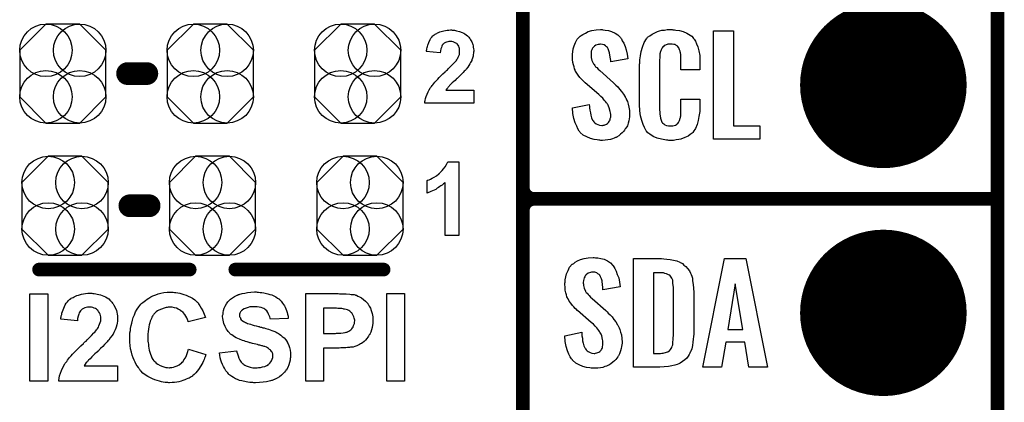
# Model space of a CAD drawing. Extents: x -0.07 to 0.95, y -0.15 to 2.1.
# Tile 5 of 19: x 0.52 to 0.95, y 0.16 to 0.33. Entities that reach past the tile are written whole.
import ezdxf

# ---------------------------------------------------------------- set-up
doc = ezdxf.new("R2010")
doc.units = 0
doc.layers.get('0').update_dxf_attribs({"linetype": 'CONTINUOUS'})
for name, color, linetype in [('gko', 6, 'CONTINUOUS'), ('gto', 2, 'CONTINUOUS'), ('gts', 1, 'CONTINUOUS')]:
    doc.layers.add(name, color=color, linetype=linetype)

# ---------------------------------------------------------------- blocks, each defined once
blk = doc.blocks.new('D28')
at = {"const_width": 0.005}
blk.add_lwpolyline([(-0.0025, 0, 1), (0.0025, 0, 1)], format="xyb", close=True, dxfattribs=at)
blk = doc.blocks.new('D40')
at = {"const_width": 0.003}
blk.add_lwpolyline([(-0.0015, 0, 1), (0.0015, 0, 1)], format="xyb", close=True, dxfattribs=at)
blk = doc.blocks.new('D125')
blk.add_lwpolyline([(-0.0189, 0.0102), (-0.0189, -0.0102), (-0.0074, -0.0217), (0.0074, -0.0217), (0.0189, -0.0102), (0.0189, 0.0102), (0.0074, 0.0217), (-0.0074, 0.0217)], close=True)
for centre in [(-0.0074, 0.0102), (0.0074, 0.0102), (-0.0074, -0.0102), (0.0074, -0.0102)]:
    blk.add_circle(centre, 0.0115)
blk = doc.blocks.new('D67')
at = {"const_width": 0.0365}
blk.add_lwpolyline([(-0.01825, 0, 1), (0.01825, 0, 1)], format="xyb", close=True, dxfattribs=at)

msp = doc.modelspace()

# ---------------------------------------------------------------- linework, layer by layer
at = {"layer": 'gko', "color": 6, "const_width": 0.006}
msp.add_lwpolyline([(0.95, -0.05), (0.95, 2.01)], dxfattribs=at)
at = {"layer": 'gto', "color": 2}
for points, const_width in [([(0.742, -0.022), (0.742, 0.722)], 0.006), ([(0.742, 0.255), (0.742, 0.345)], 0.006), ([(0.5688, 0.305), (0.5772, 0.305)], 0.01), ([(0.742, 0.255), (0.742, 0.255)], 0.006), ([(0.742, 0.255), (0.742, 0.255)], 0.006), ([(0.5698, 0.247), (0.5782, 0.247)], 0.01), ([(0.747, 0.25), (0.747, 0.25)], 0.006), ([(0.747, 0.25), (0.747, 0.25)], 0.006), ([(0.747, 0.25), (0.747, 0.25)], 0.006), ([(0.747, 0.25), (0.747, 0.25)], 0.006), ([(0.747, 0.25), (0.95, 0.25)], 0.006), ([(0.747, 0.25), (0.95, 0.25)], 0.006), ([(0.742, 0.155), (0.742, 0.245)], 0.006), ([(0.53, 0.219), (0.596, 0.219)], 0.006), ([(0.616, 0.219), (0.681, 0.219)], 0.006)]:
    msp.add_lwpolyline(points, dxfattribs=dict(at, const_width=const_width))
for points in [[(0.7111, 0.3241), (0.7115, 0.3241), (0.712, 0.324), (0.7125, 0.3239), (0.713, 0.3238), (0.7142, 0.3235), (0.7154, 0.323), (0.7161, 0.3228), (0.7166, 0.3224), (0.7172, 0.322), (0.7178, 0.3216), (0.7178, 0.3215), (0.7179, 0.3215), (0.718, 0.3213), (0.7182, 0.3211), (0.7184, 0.3209), (0.7186, 0.3206), (0.7189, 0.3202), (0.7191, 0.3198), (0.7196, 0.3189), (0.7201, 0.3178), (0.7203, 0.3172), (0.7203, 0.3166), (0.7204, 0.3159), (0.7205, 0.3152), (0.7205, 0.3151), (0.7205, 0.3148), (0.7204, 0.3144), (0.7204, 0.3139), (0.7203, 0.3133), (0.7202, 0.3126), (0.72, 0.3118), (0.7197, 0.3111), (0.7197, 0.311), (0.7196, 0.3108), (0.7194, 0.3103), (0.7191, 0.3098), (0.7188, 0.3092), (0.7184, 0.3085), (0.7179, 0.3078), (0.7172, 0.307), (0.7172, 0.307), (0.717, 0.3067), (0.7167, 0.3064), (0.7163, 0.306), (0.7158, 0.3054), (0.7151, 0.3047), (0.7142, 0.3039), (0.7132, 0.3029), (0.7132, 0.3029), (0.7131, 0.3028), (0.713, 0.3027), (0.7128, 0.3025), (0.7123, 0.302), (0.7117, 0.3015), (0.7111, 0.3009), (0.7105, 0.3003), (0.7099, 0.2998), (0.7097, 0.2995), (0.7095, 0.2993), (0.7095, 0.2993), (0.7094, 0.2992), (0.7093, 0.299), (0.7091, 0.2988), (0.7087, 0.2983), (0.7083, 0.2977), (0.7205, 0.2977), (0.7205, 0.292), (0.699, 0.292), (0.699, 0.292), (0.699, 0.2921), (0.699, 0.2923), (0.6991, 0.2926), (0.6991, 0.2928), (0.6992, 0.2932), (0.6994, 0.294), (0.6996, 0.2949), (0.7, 0.2959), (0.7005, 0.297), (0.7011, 0.2981), (0.7011, 0.2981), (0.7012, 0.2982), (0.7013, 0.2984), (0.7014, 0.2986), (0.7016, 0.2989), (0.7019, 0.2993), (0.7022, 0.2997), (0.7026, 0.3001), (0.703, 0.3007), (0.7035, 0.3012), (0.7041, 0.3019), (0.7047, 0.3026), (0.7054, 0.3033), (0.7062, 0.3041), (0.707, 0.3049), (0.708, 0.3058), (0.708, 0.3058), (0.7081, 0.306), (0.7083, 0.3061), (0.7086, 0.3064), (0.709, 0.3067), (0.7093, 0.3071), (0.7102, 0.3079), (0.711, 0.3088), (0.7118, 0.3096), (0.7122, 0.31), (0.7126, 0.3104), (0.7129, 0.3108), (0.713, 0.311), (0.7131, 0.3111), (0.7132, 0.3114), (0.7135, 0.3117), (0.7137, 0.3122), (0.7139, 0.3128), (0.7142, 0.3134), (0.7143, 0.3141), (0.7143, 0.3148), (0.7143, 0.3148), (0.7143, 0.3149), (0.7143, 0.3151), (0.7143, 0.3155), (0.7142, 0.316), (0.7141, 0.3165), (0.7139, 0.317), (0.7136, 0.3175), (0.7132, 0.318), (0.7132, 0.318), (0.713, 0.3181), (0.7128, 0.3183), (0.7124, 0.3185), (0.712, 0.3187), (0.7115, 0.3189), (0.7109, 0.319), (0.7102, 0.3191), (0.7099, 0.3191), (0.7095, 0.319), (0.7091, 0.3189), (0.7086, 0.3188), (0.7081, 0.3186), (0.7075, 0.3183), (0.7071, 0.3179), (0.707, 0.3179), (0.7069, 0.3177), (0.7067, 0.3174), (0.7065, 0.317), (0.7063, 0.3165), (0.7061, 0.3158), (0.7059, 0.315), (0.7058, 0.3141), (0.6997, 0.3147), (0.6997, 0.3147), (0.6998, 0.3149), (0.6998, 0.3151), (0.6999, 0.3155), (0.6999, 0.3159), (0.7001, 0.3164), (0.7002, 0.3169), (0.7003, 0.3175), (0.7008, 0.3187), (0.7014, 0.3199), (0.7017, 0.3205), (0.7021, 0.321), (0.7026, 0.3215), (0.7031, 0.3219), (0.7032, 0.322), (0.7032, 0.322), (0.7034, 0.3221), (0.7036, 0.3223), (0.7039, 0.3224), (0.7043, 0.3226), (0.7046, 0.3229), (0.7051, 0.323), (0.7056, 0.3233), (0.7062, 0.3235), (0.7074, 0.3238), (0.7088, 0.3241), (0.7095, 0.3241), (0.7103, 0.3242), (0.7108, 0.3242), (0.7111, 0.3241)], [(0.7771, 0.3242), (0.7781, 0.3241), (0.7795, 0.3239), (0.7809, 0.3235), (0.7824, 0.3228), (0.7837, 0.322), (0.7848, 0.3208), (0.7849, 0.3206), (0.7853, 0.3202), (0.7856, 0.3194), (0.7862, 0.3183), (0.7868, 0.3169), (0.7873, 0.3154), (0.7877, 0.3135), (0.788, 0.3114), (0.7805, 0.3101), (0.7805, 0.3103), (0.7805, 0.3107), (0.7804, 0.3114), (0.7803, 0.3122), (0.78, 0.3141), (0.7797, 0.315), (0.7794, 0.3158), (0.7794, 0.3159), (0.7793, 0.3161), (0.7791, 0.3165), (0.7787, 0.3168), (0.7782, 0.3172), (0.7777, 0.3176), (0.7769, 0.3178), (0.7761, 0.3179), (0.7758, 0.3179), (0.7755, 0.3178), (0.775, 0.3177), (0.774, 0.3174), (0.7734, 0.317), (0.773, 0.3166), (0.773, 0.3166), (0.7728, 0.3165), (0.7726, 0.3162), (0.7724, 0.3158), (0.7722, 0.3154), (0.772, 0.3148), (0.7719, 0.3142), (0.7719, 0.3134), (0.7719, 0.3133), (0.7719, 0.313), (0.7719, 0.3126), (0.7719, 0.312), (0.7722, 0.3108), (0.7728, 0.3095), (0.7729, 0.3094), (0.773, 0.3092), (0.7732, 0.309), (0.7735, 0.3086), (0.7739, 0.308), (0.7744, 0.3076), (0.775, 0.3069), (0.7757, 0.3063), (0.7817, 0.301), (0.7818, 0.3009), (0.7822, 0.3005), (0.7828, 0.2999), (0.7836, 0.2992), (0.7844, 0.2982), (0.7853, 0.2971), (0.7861, 0.296), (0.7868, 0.2948), (0.7869, 0.2946), (0.7871, 0.2943), (0.7875, 0.2935), (0.7879, 0.2927), (0.7881, 0.2916), (0.7885, 0.2903), (0.7887, 0.2888), (0.7888, 0.2872), (0.7888, 0.287), (0.7888, 0.2867), (0.7887, 0.286), (0.7886, 0.2852), (0.7884, 0.2843), (0.7881, 0.2833), (0.7878, 0.2821), (0.7872, 0.2811), (0.7871, 0.281), (0.7869, 0.2807), (0.7866, 0.2802), (0.7861, 0.2796), (0.7855, 0.279), (0.7848, 0.2784), (0.784, 0.2777), (0.783, 0.2771), (0.783, 0.277), (0.7826, 0.2769), (0.782, 0.2766), (0.7813, 0.2764), (0.7804, 0.2761), (0.7793, 0.2759), (0.7781, 0.2758), (0.7769, 0.2757), (0.7762, 0.2757), (0.7758, 0.2758), (0.7753, 0.2758), (0.7746, 0.2759), (0.7732, 0.2761), (0.7717, 0.2765), (0.77, 0.2772), (0.7685, 0.278), (0.7671, 0.2792), (0.767, 0.2794), (0.7667, 0.2798), (0.7661, 0.2807), (0.7656, 0.2819), (0.7649, 0.2834), (0.7644, 0.2853), (0.7639, 0.2875), (0.7637, 0.29), (0.7711, 0.2915), (0.7711, 0.2914), (0.7711, 0.2913), (0.7712, 0.2907), (0.7712, 0.2899), (0.7714, 0.2889), (0.7716, 0.2878), (0.7718, 0.2867), (0.7721, 0.2856), (0.7725, 0.2846), (0.7726, 0.2845), (0.7728, 0.2842), (0.7731, 0.2838), (0.7735, 0.2834), (0.7741, 0.283), (0.7748, 0.2826), (0.7756, 0.2823), (0.7766, 0.2822), (0.7769, 0.2822), (0.7772, 0.2823), (0.7777, 0.2824), (0.7786, 0.2828), (0.7791, 0.2831), (0.7794, 0.2834), (0.7795, 0.2835), (0.7796, 0.2836), (0.7798, 0.2839), (0.78, 0.2843), (0.7802, 0.2847), (0.7803, 0.2853), (0.7805, 0.2859), (0.7805, 0.2867), (0.7805, 0.2868), (0.7805, 0.2871), (0.7804, 0.2877), (0.7803, 0.2883), (0.7799, 0.2899), (0.7796, 0.2907), (0.7792, 0.2915), (0.7791, 0.2916), (0.779, 0.2919), (0.7786, 0.2922), (0.7782, 0.2928), (0.7777, 0.2934), (0.777, 0.2942), (0.7762, 0.295), (0.7753, 0.2958), (0.7693, 0.301), (0.7692, 0.3011), (0.7688, 0.3015), (0.7683, 0.3019), (0.7677, 0.3026), (0.767, 0.3033), (0.7663, 0.3043), (0.7657, 0.3052), (0.7651, 0.3061), (0.765, 0.3062), (0.7649, 0.3066), (0.7646, 0.3071), (0.7645, 0.3079), (0.7642, 0.3088), (0.7639, 0.3099), (0.7638, 0.3112), (0.7637, 0.3126), (0.7637, 0.3127), (0.7637, 0.3129), (0.7637, 0.3131), (0.7638, 0.3135), (0.7639, 0.3145), (0.7641, 0.3158), (0.7645, 0.3172), (0.7651, 0.3186), (0.7658, 0.3201), (0.767, 0.3213), (0.7671, 0.3214), (0.7676, 0.3217), (0.7683, 0.3222), (0.7694, 0.3228), (0.7707, 0.3234), (0.7722, 0.3239), (0.7741, 0.3242), (0.7761, 0.3243), (0.7767, 0.3243), (0.7771, 0.3242)], [(0.8078, 0.3242), (0.8084, 0.3242), (0.809, 0.3241), (0.8106, 0.3239), (0.8122, 0.3235), (0.8139, 0.3228), (0.8153, 0.3219), (0.8161, 0.3214), (0.8166, 0.3207), (0.8167, 0.3205), (0.8171, 0.3201), (0.8176, 0.3192), (0.8181, 0.3181), (0.8187, 0.3167), (0.8191, 0.315), (0.8195, 0.3129), (0.8196, 0.3106), (0.8196, 0.3066), (0.8113, 0.3066), (0.8113, 0.3107), (0.8113, 0.3108), (0.8113, 0.3111), (0.8113, 0.3116), (0.8113, 0.3121), (0.8112, 0.3134), (0.8111, 0.3141), (0.811, 0.3146), (0.811, 0.3147), (0.8109, 0.3149), (0.8107, 0.3154), (0.8103, 0.3163), (0.8098, 0.317), (0.8096, 0.3172), (0.8094, 0.3173), (0.809, 0.3175), (0.8087, 0.3177), (0.8081, 0.3178), (0.8075, 0.3179), (0.8064, 0.3179), (0.806, 0.3179), (0.8055, 0.3179), (0.8045, 0.3175), (0.804, 0.3173), (0.8036, 0.3169), (0.8034, 0.3167), (0.803, 0.3163), (0.8026, 0.3154), (0.8022, 0.3143), (0.8022, 0.3142), (0.8022, 0.3141), (0.8021, 0.3137), (0.8021, 0.3132), (0.802, 0.3127), (0.802, 0.3119), (0.8019, 0.3111), (0.8019, 0.3102), (0.8019, 0.2895), (0.8019, 0.2894), (0.8019, 0.2889), (0.802, 0.2882), (0.802, 0.2873), (0.8024, 0.2854), (0.8026, 0.2845), (0.8029, 0.2837), (0.803, 0.2836), (0.8031, 0.2834), (0.8034, 0.2832), (0.8038, 0.2829), (0.8043, 0.2825), (0.805, 0.2822), (0.8058, 0.2821), (0.8067, 0.282), (0.8071, 0.282), (0.8075, 0.2821), (0.8078, 0.2821), (0.8089, 0.2823), (0.8093, 0.2826), (0.8097, 0.2829), (0.8098, 0.2829), (0.8099, 0.2831), (0.8102, 0.2835), (0.8107, 0.2844), (0.811, 0.2854), (0.811, 0.2855), (0.8111, 0.2857), (0.8111, 0.286), (0.8112, 0.2865), (0.8112, 0.287), (0.8113, 0.2878), (0.8113, 0.2886), (0.8113, 0.2895), (0.8113, 0.2938), (0.8196, 0.2938), (0.8196, 0.29), (0.8196, 0.2899), (0.8196, 0.2897), (0.8196, 0.2894), (0.8196, 0.2889), (0.8195, 0.2883), (0.8194, 0.2876), (0.8192, 0.2861), (0.8188, 0.2844), (0.8184, 0.2826), (0.8176, 0.2809), (0.8167, 0.2794), (0.8166, 0.2792), (0.8162, 0.2788), (0.8154, 0.2782), (0.8144, 0.2775), (0.813, 0.2769), (0.8113, 0.2762), (0.8103, 0.276), (0.8092, 0.2759), (0.808, 0.2757), (0.806, 0.2757), (0.8055, 0.2758), (0.8049, 0.2758), (0.8042, 0.2759), (0.8027, 0.2762), (0.8009, 0.2767), (0.7991, 0.2774), (0.7976, 0.2784), (0.7968, 0.279), (0.7962, 0.2797), (0.7962, 0.2798), (0.7961, 0.2799), (0.7959, 0.2802), (0.7957, 0.2805), (0.7953, 0.2814), (0.7947, 0.2827), (0.7941, 0.2844), (0.7936, 0.2864), (0.7932, 0.2887), (0.7931, 0.2914), (0.7931, 0.3083), (0.7931, 0.3084), (0.7931, 0.3087), (0.7931, 0.3091), (0.7932, 0.3096), (0.7932, 0.3103), (0.7933, 0.311), (0.7935, 0.3128), (0.7939, 0.3147), (0.7944, 0.3166), (0.7952, 0.3186), (0.7962, 0.3203), (0.7962, 0.3203), (0.7964, 0.3204), (0.7967, 0.3209), (0.7976, 0.3216), (0.7987, 0.3223), (0.8001, 0.323), (0.801, 0.3234), (0.8019, 0.3237), (0.8029, 0.324), (0.8041, 0.3241), (0.8053, 0.3243), (0.8074, 0.3243), (0.8078, 0.3242)], [(0.8343, 0.2821), (0.8459, 0.2821), (0.8459, 0.2762), (0.8256, 0.2762), (0.8256, 0.3238), (0.8343, 0.3238), (0.8343, 0.2821)], [(0.714, 0.234), (0.7079, 0.234), (0.7079, 0.2571), (0.7079, 0.2571), (0.7078, 0.257), (0.7076, 0.2569), (0.7073, 0.2566), (0.707, 0.2564), (0.7066, 0.2561), (0.7061, 0.2558), (0.7056, 0.2554), (0.7051, 0.255), (0.7045, 0.2547), (0.7038, 0.2542), (0.7031, 0.2539), (0.7017, 0.2532), (0.7, 0.2525), (0.7, 0.2581), (0.7, 0.2581), (0.7001, 0.2581), (0.7002, 0.2582), (0.7004, 0.2582), (0.7009, 0.2584), (0.7015, 0.2587), (0.7023, 0.2591), (0.7032, 0.2596), (0.7042, 0.2602), (0.7052, 0.261), (0.7052, 0.261), (0.7053, 0.2611), (0.7055, 0.2612), (0.7056, 0.2614), (0.7061, 0.2619), (0.7067, 0.2625), (0.7073, 0.2632), (0.708, 0.2641), (0.7086, 0.2651), (0.7091, 0.2662), (0.714, 0.2662), (0.714, 0.234)], [(0.7738, 0.2242), (0.7748, 0.2241), (0.7762, 0.2239), (0.7776, 0.2235), (0.7791, 0.2228), (0.7804, 0.222), (0.7815, 0.2208), (0.7816, 0.2206), (0.7819, 0.2202), (0.7823, 0.2194), (0.7829, 0.2183), (0.7834, 0.2169), (0.784, 0.2154), (0.7843, 0.2135), (0.7846, 0.2114), (0.7771, 0.2101), (0.7771, 0.2103), (0.7771, 0.2107), (0.777, 0.2114), (0.7769, 0.2122), (0.7767, 0.2141), (0.7764, 0.215), (0.7761, 0.2158), (0.7761, 0.2159), (0.7759, 0.2161), (0.7757, 0.2165), (0.7754, 0.2168), (0.7749, 0.2172), (0.7744, 0.2176), (0.7736, 0.2178), (0.7728, 0.2179), (0.7725, 0.2179), (0.7721, 0.2178), (0.7717, 0.2177), (0.7707, 0.2174), (0.7701, 0.217), (0.7696, 0.2166), (0.7696, 0.2166), (0.7695, 0.2165), (0.7693, 0.2162), (0.7691, 0.2158), (0.7689, 0.2154), (0.7687, 0.2148), (0.7686, 0.2142), (0.7685, 0.2134), (0.7685, 0.2133), (0.7685, 0.213), (0.7686, 0.2126), (0.7686, 0.212), (0.7689, 0.2108), (0.7695, 0.2095), (0.7695, 0.2094), (0.7696, 0.2092), (0.7698, 0.209), (0.7702, 0.2086), (0.7706, 0.208), (0.7711, 0.2076), (0.7717, 0.2069), (0.7724, 0.2063), (0.7783, 0.201), (0.7785, 0.2009), (0.7789, 0.2005), (0.7794, 0.1999), (0.7803, 0.1992), (0.7811, 0.1982), (0.7819, 0.1971), (0.7828, 0.196), (0.7835, 0.1948), (0.7836, 0.1946), (0.7838, 0.1943), (0.7842, 0.1935), (0.7845, 0.1927), (0.7848, 0.1916), (0.7852, 0.1903), (0.7854, 0.1888), (0.7855, 0.1872), (0.7855, 0.187), (0.7855, 0.1867), (0.7854, 0.186), (0.7853, 0.1852), (0.7851, 0.1843), (0.7848, 0.1833), (0.7844, 0.1821), (0.7839, 0.1811), (0.7838, 0.181), (0.7836, 0.1807), (0.7832, 0.1802), (0.7828, 0.1796), (0.7822, 0.179), (0.7815, 0.1784), (0.7806, 0.1777), (0.7797, 0.1771), (0.7796, 0.177), (0.7793, 0.1769), (0.7787, 0.1766), (0.778, 0.1764), (0.777, 0.1761), (0.776, 0.1759), (0.7748, 0.1758), (0.7735, 0.1757), (0.7729, 0.1757), (0.7725, 0.1758), (0.7719, 0.1758), (0.7713, 0.1759), (0.7699, 0.1761), (0.7683, 0.1765), (0.7667, 0.1772), (0.7652, 0.178), (0.7638, 0.1792), (0.7637, 0.1794), (0.7633, 0.1798), (0.7628, 0.1807), (0.7622, 0.1819), (0.7616, 0.1834), (0.761, 0.1853), (0.7606, 0.1875), (0.7604, 0.19), (0.7678, 0.1915), (0.7678, 0.1914), (0.7678, 0.1913), (0.7679, 0.1907), (0.7679, 0.1899), (0.7681, 0.1889), (0.7682, 0.1878), (0.7684, 0.1867), (0.7688, 0.1856), (0.7692, 0.1846), (0.7693, 0.1845), (0.7695, 0.1842), (0.7697, 0.1838), (0.7702, 0.1834), (0.7707, 0.183), (0.7715, 0.1826), (0.7723, 0.1823), (0.7732, 0.1822), (0.7735, 0.1822), (0.7739, 0.1823), (0.7744, 0.1824), (0.7753, 0.1828), (0.7757, 0.1831), (0.7761, 0.1834), (0.7762, 0.1835), (0.7763, 0.1836), (0.7765, 0.1839), (0.7767, 0.1843), (0.7769, 0.1847), (0.7769, 0.1853), (0.7771, 0.1859), (0.7771, 0.1867), (0.7771, 0.1868), (0.7771, 0.1871), (0.777, 0.1877), (0.7769, 0.1883), (0.7766, 0.1899), (0.7763, 0.1907), (0.7758, 0.1915), (0.7757, 0.1916), (0.7756, 0.1919), (0.7753, 0.1922), (0.7749, 0.1928), (0.7744, 0.1934), (0.7737, 0.1942), (0.7729, 0.195), (0.7719, 0.1958), (0.7659, 0.201), (0.7658, 0.2011), (0.7655, 0.2015), (0.765, 0.2019), (0.7644, 0.2026), (0.7637, 0.2033), (0.763, 0.2043), (0.7623, 0.2052), (0.7618, 0.2061), (0.7617, 0.2062), (0.7616, 0.2066), (0.7613, 0.2071), (0.7611, 0.2079), (0.7609, 0.2088), (0.7606, 0.2099), (0.7605, 0.2112), (0.7604, 0.2126), (0.7604, 0.2127), (0.7604, 0.2129), (0.7604, 0.2131), (0.7605, 0.2135), (0.7606, 0.2145), (0.7608, 0.2158), (0.7612, 0.2172), (0.7618, 0.2186), (0.7625, 0.2201), (0.7636, 0.2213), (0.7638, 0.2214), (0.7643, 0.2217), (0.765, 0.2222), (0.766, 0.2228), (0.7673, 0.2234), (0.7689, 0.2239), (0.7707, 0.2242), (0.7728, 0.2243), (0.7733, 0.2243), (0.7738, 0.2242)], [(0.8038, 0.2237), (0.8051, 0.2236), (0.8065, 0.2234), (0.808, 0.2231), (0.8095, 0.2228), (0.8108, 0.2222), (0.811, 0.2221), (0.8114, 0.2219), (0.8119, 0.2216), (0.8126, 0.221), (0.8134, 0.2203), (0.8142, 0.2195), (0.815, 0.2185), (0.8155, 0.2174), (0.8156, 0.2172), (0.8157, 0.2168), (0.816, 0.2161), (0.8163, 0.2152), (0.8164, 0.214), (0.8167, 0.2125), (0.8168, 0.2108), (0.8169, 0.209), (0.8169, 0.1917), (0.8169, 0.1916), (0.8169, 0.1914), (0.8169, 0.1911), (0.8169, 0.1907), (0.8168, 0.1897), (0.8167, 0.1885), (0.8165, 0.1871), (0.8163, 0.1857), (0.816, 0.1842), (0.8155, 0.1829), (0.8154, 0.1827), (0.8152, 0.1823), (0.8149, 0.1818), (0.8144, 0.181), (0.8138, 0.1802), (0.813, 0.1794), (0.812, 0.1786), (0.8109, 0.1779), (0.8107, 0.1778), (0.8103, 0.1776), (0.8096, 0.1773), (0.8086, 0.1771), (0.8073, 0.1768), (0.8058, 0.1765), (0.804, 0.1763), (0.8021, 0.1762), (0.7905, 0.1762), (0.7905, 0.2238), (0.8028, 0.2238), (0.8038, 0.2237)], [(0.8492, 0.1762), (0.8411, 0.1762), (0.8393, 0.1871), (0.831, 0.1871), (0.829, 0.1762), (0.8209, 0.1762), (0.8304, 0.2238), (0.8397, 0.2238), (0.8492, 0.1762)], [(0.8028, 0.2176), (0.7992, 0.2176), (0.7992, 0.1822), (0.8024, 0.1822), (0.8029, 0.1823), (0.8035, 0.1823), (0.8049, 0.1827), (0.8055, 0.1829), (0.8061, 0.1833), (0.8062, 0.1833), (0.8063, 0.1834), (0.8067, 0.184), (0.8073, 0.1848), (0.8075, 0.1854), (0.8077, 0.186), (0.8077, 0.1861), (0.8077, 0.1864), (0.8077, 0.1868), (0.8078, 0.1873), (0.8079, 0.1881), (0.8079, 0.189), (0.808, 0.1901), (0.808, 0.1913), (0.808, 0.2095), (0.808, 0.2097), (0.808, 0.2101), (0.808, 0.2106), (0.808, 0.2113), (0.8078, 0.2129), (0.8077, 0.2137), (0.8077, 0.2143), (0.8077, 0.2144), (0.8076, 0.2146), (0.8075, 0.2149), (0.8073, 0.2153), (0.8067, 0.2161), (0.8064, 0.2165), (0.8059, 0.2167), (0.8058, 0.2167), (0.8056, 0.2168), (0.8053, 0.217), (0.8049, 0.2172), (0.8043, 0.2173), (0.8037, 0.2175), (0.8028, 0.2176)], [(0.8351, 0.2127), (0.8319, 0.1927), (0.8384, 0.1927), (0.8351, 0.2127)], [(0.5338, 0.17), (0.526, 0.17), (0.526, 0.2084), (0.5338, 0.2084), (0.5338, 0.17)], [(0.5531, 0.2086), (0.5536, 0.2085), (0.5542, 0.2085), (0.5548, 0.2084), (0.5555, 0.2082), (0.5569, 0.2079), (0.5584, 0.2073), (0.5591, 0.207), (0.5598, 0.2066), (0.5605, 0.2061), (0.5611, 0.2055), (0.5612, 0.2055), (0.5613, 0.2054), (0.5614, 0.2052), (0.5616, 0.205), (0.5619, 0.2047), (0.5622, 0.2043), (0.5625, 0.2039), (0.5628, 0.2034), (0.5634, 0.2023), (0.5639, 0.201), (0.5641, 0.2003), (0.5642, 0.1995), (0.5644, 0.1987), (0.5644, 0.1979), (0.5644, 0.1978), (0.5644, 0.1974), (0.5644, 0.1969), (0.5643, 0.1963), (0.5642, 0.1955), (0.564, 0.1947), (0.5638, 0.1938), (0.5635, 0.1929), (0.5634, 0.1928), (0.5633, 0.1925), (0.5631, 0.192), (0.5627, 0.1914), (0.5624, 0.1907), (0.5619, 0.1899), (0.5612, 0.189), (0.5605, 0.188), (0.5605, 0.188), (0.5602, 0.1877), (0.5599, 0.1873), (0.5594, 0.1868), (0.5587, 0.1861), (0.5579, 0.1852), (0.5569, 0.1843), (0.5557, 0.1831), (0.5556, 0.183), (0.5555, 0.183), (0.5554, 0.1828), (0.5551, 0.1826), (0.5545, 0.182), (0.5538, 0.1814), (0.5531, 0.1807), (0.5524, 0.1799), (0.5517, 0.1793), (0.5515, 0.179), (0.5513, 0.1788), (0.5512, 0.1788), (0.5511, 0.1787), (0.5509, 0.1784), (0.5507, 0.1782), (0.5502, 0.1775), (0.5498, 0.1768), (0.5644, 0.1768), (0.5644, 0.17), (0.5386, 0.17), (0.5386, 0.1701), (0.5386, 0.1702), (0.5387, 0.1704), (0.5387, 0.1707), (0.5388, 0.171), (0.5388, 0.1714), (0.539, 0.1724), (0.5394, 0.1735), (0.5398, 0.1747), (0.5404, 0.176), (0.5411, 0.1773), (0.5411, 0.1774), (0.5412, 0.1775), (0.5413, 0.1777), (0.5415, 0.1779), (0.5418, 0.1783), (0.5421, 0.1787), (0.5425, 0.1792), (0.5429, 0.1798), (0.5434, 0.1804), (0.544, 0.1811), (0.5447, 0.1819), (0.5455, 0.1827), (0.5463, 0.1835), (0.5473, 0.1845), (0.5483, 0.1855), (0.5494, 0.1865), (0.5494, 0.1866), (0.5496, 0.1868), (0.5498, 0.187), (0.5501, 0.1873), (0.5506, 0.1876), (0.551, 0.1881), (0.552, 0.1891), (0.553, 0.1901), (0.554, 0.1912), (0.5545, 0.1916), (0.5549, 0.1921), (0.5552, 0.1925), (0.5555, 0.1929), (0.5555, 0.193), (0.5557, 0.1933), (0.556, 0.1937), (0.5562, 0.1943), (0.5565, 0.195), (0.5568, 0.1958), (0.557, 0.1965), (0.557, 0.1974), (0.557, 0.1974), (0.557, 0.1975), (0.557, 0.1978), (0.557, 0.1982), (0.5569, 0.1988), (0.5567, 0.1994), (0.5565, 0.2), (0.5561, 0.2006), (0.5557, 0.2012), (0.5556, 0.2012), (0.5555, 0.2014), (0.5551, 0.2016), (0.5547, 0.2019), (0.5542, 0.2021), (0.5536, 0.2023), (0.5529, 0.2025), (0.552, 0.2025), (0.5516, 0.2025), (0.5512, 0.2025), (0.5507, 0.2024), (0.5501, 0.2022), (0.5495, 0.2019), (0.5489, 0.2016), (0.5483, 0.2011), (0.5483, 0.2011), (0.5481, 0.2009), (0.5479, 0.2005), (0.5476, 0.2), (0.5474, 0.1994), (0.5471, 0.1986), (0.5469, 0.1976), (0.5468, 0.1965), (0.5395, 0.1972), (0.5395, 0.1973), (0.5395, 0.1975), (0.5395, 0.1978), (0.5397, 0.1982), (0.5397, 0.1987), (0.5399, 0.1993), (0.54, 0.1999), (0.5402, 0.2006), (0.5408, 0.202), (0.5414, 0.2035), (0.5419, 0.2042), (0.5424, 0.2049), (0.5429, 0.2054), (0.5435, 0.206), (0.5436, 0.206), (0.5437, 0.2061), (0.5439, 0.2062), (0.5441, 0.2064), (0.5445, 0.2066), (0.5449, 0.2068), (0.5454, 0.2071), (0.5459, 0.2073), (0.5465, 0.2076), (0.5472, 0.2078), (0.5486, 0.2082), (0.5504, 0.2085), (0.5513, 0.2086), (0.5522, 0.2086), (0.5528, 0.2086), (0.5531, 0.2086)], [(0.5888, 0.2091), (0.5894, 0.209), (0.59, 0.2089), (0.5908, 0.2088), (0.5917, 0.2086), (0.5925, 0.2084), (0.5935, 0.2081), (0.5944, 0.2078), (0.5954, 0.2074), (0.5964, 0.2069), (0.5973, 0.2064), (0.5982, 0.2057), (0.599, 0.205), (0.5991, 0.205), (0.5991, 0.2049), (0.5993, 0.2047), (0.5995, 0.2045), (0.5997, 0.2042), (0.5999, 0.2039), (0.6005, 0.2031), (0.6011, 0.2021), (0.6018, 0.2009), (0.6024, 0.1995), (0.603, 0.1979), (0.5953, 0.1961), (0.5953, 0.1961), (0.5953, 0.1962), (0.5953, 0.1964), (0.5952, 0.1966), (0.595, 0.1971), (0.5947, 0.1978), (0.5943, 0.1985), (0.5938, 0.1993), (0.5932, 0.2001), (0.5924, 0.2007), (0.5923, 0.2008), (0.592, 0.201), (0.5916, 0.2013), (0.591, 0.2016), (0.5902, 0.202), (0.5893, 0.2022), (0.5883, 0.2025), (0.5872, 0.2025), (0.5868, 0.2025), (0.5865, 0.2025), (0.5862, 0.2024), (0.5857, 0.2024), (0.5848, 0.2021), (0.5837, 0.2017), (0.5825, 0.2012), (0.5819, 0.2009), (0.5813, 0.2005), (0.5808, 0.2), (0.5803, 0.1994), (0.5803, 0.1994), (0.5802, 0.1992), (0.5801, 0.1991), (0.5799, 0.1988), (0.5797, 0.1985), (0.5794, 0.1981), (0.5792, 0.1976), (0.579, 0.197), (0.5787, 0.1964), (0.5785, 0.1956), (0.5783, 0.1948), (0.5781, 0.1939), (0.5779, 0.1929), (0.5778, 0.1919), (0.5777, 0.1907), (0.5777, 0.1894), (0.5777, 0.1894), (0.5777, 0.1891), (0.5777, 0.1887), (0.5777, 0.1883), (0.5777, 0.1876), (0.5778, 0.1869), (0.5779, 0.1862), (0.578, 0.1854), (0.5783, 0.1837), (0.5788, 0.1819), (0.5791, 0.1811), (0.5794, 0.1803), (0.5798, 0.1796), (0.5803, 0.179), (0.5803, 0.1789), (0.5804, 0.1789), (0.5806, 0.1787), (0.5808, 0.1785), (0.5813, 0.178), (0.5821, 0.1775), (0.5831, 0.1769), (0.5842, 0.1764), (0.5856, 0.176), (0.5863, 0.176), (0.5871, 0.1759), (0.5873, 0.1759), (0.5875, 0.176), (0.5882, 0.176), (0.5889, 0.1762), (0.5897, 0.1764), (0.5905, 0.1768), (0.5914, 0.1772), (0.5923, 0.1779), (0.5924, 0.178), (0.5927, 0.1783), (0.5931, 0.1787), (0.5935, 0.1794), (0.5941, 0.1803), (0.5946, 0.1813), (0.5951, 0.1826), (0.5955, 0.1841), (0.6031, 0.1818), (0.6031, 0.1817), (0.603, 0.1815), (0.6029, 0.1812), (0.6028, 0.1807), (0.6025, 0.1802), (0.6023, 0.1796), (0.602, 0.1789), (0.6017, 0.1782), (0.6009, 0.1767), (0.5999, 0.1752), (0.5987, 0.1737), (0.598, 0.173), (0.5973, 0.1724), (0.5973, 0.1723), (0.5972, 0.1723), (0.5969, 0.1721), (0.5966, 0.1719), (0.5962, 0.1717), (0.5957, 0.1714), (0.5952, 0.1712), (0.5945, 0.1709), (0.5938, 0.1706), (0.593, 0.1703), (0.5922, 0.1701), (0.5913, 0.1698), (0.5904, 0.1696), (0.5893, 0.1694), (0.5883, 0.1694), (0.5871, 0.1693), (0.5868, 0.1693), (0.5864, 0.1694), (0.5858, 0.1694), (0.5852, 0.1695), (0.5844, 0.1696), (0.5836, 0.1698), (0.5827, 0.17), (0.5817, 0.1703), (0.5807, 0.1706), (0.5797, 0.1711), (0.5786, 0.1716), (0.5776, 0.1721), (0.5765, 0.1728), (0.5755, 0.1736), (0.5746, 0.1746), (0.5745, 0.1746), (0.5743, 0.1748), (0.5741, 0.1751), (0.5738, 0.1755), (0.5735, 0.176), (0.573, 0.1767), (0.5726, 0.1774), (0.5721, 0.1783), (0.5717, 0.1793), (0.5712, 0.1803), (0.5708, 0.1815), (0.5705, 0.1828), (0.5701, 0.1842), (0.5699, 0.1857), (0.5697, 0.1872), (0.5697, 0.1889), (0.5697, 0.1889), (0.5697, 0.189), (0.5697, 0.1893), (0.5697, 0.1898), (0.5697, 0.1905), (0.5698, 0.1913), (0.57, 0.1922), (0.5701, 0.1932), (0.5703, 0.1944), (0.5706, 0.1955), (0.5709, 0.1968), (0.5713, 0.198), (0.5718, 0.1992), (0.5723, 0.2005), (0.573, 0.2016), (0.5737, 0.2027), (0.5746, 0.2038), (0.5747, 0.2039), (0.5748, 0.204), (0.5751, 0.2043), (0.5755, 0.2046), (0.576, 0.205), (0.5766, 0.2055), (0.5773, 0.206), (0.5781, 0.2065), (0.579, 0.207), (0.5799, 0.2075), (0.5811, 0.2079), (0.5822, 0.2083), (0.5834, 0.2086), (0.5847, 0.2089), (0.5862, 0.2091), (0.5876, 0.2091), (0.5883, 0.2091), (0.5888, 0.2091)], [(0.6256, 0.2091), (0.6262, 0.2091), (0.6269, 0.209), (0.6276, 0.2089), (0.6285, 0.2088), (0.6303, 0.2084), (0.6311, 0.2081), (0.632, 0.2079), (0.6329, 0.2075), (0.6338, 0.207), (0.6345, 0.2065), (0.6353, 0.206), (0.6353, 0.2059), (0.6354, 0.2058), (0.6356, 0.2056), (0.6358, 0.2054), (0.6361, 0.2051), (0.6364, 0.2047), (0.6367, 0.2042), (0.6371, 0.2037), (0.6375, 0.2031), (0.6378, 0.2025), (0.6381, 0.2018), (0.6384, 0.201), (0.6387, 0.2002), (0.6389, 0.1994), (0.6391, 0.1985), (0.6391, 0.1975), (0.6314, 0.1972), (0.6314, 0.1972), (0.6314, 0.1973), (0.6313, 0.1977), (0.6311, 0.1982), (0.6309, 0.1988), (0.6306, 0.1995), (0.6303, 0.2002), (0.6298, 0.2009), (0.6292, 0.2014), (0.6291, 0.2015), (0.6289, 0.2016), (0.6285, 0.2019), (0.628, 0.2021), (0.6273, 0.2023), (0.6265, 0.2025), (0.6255, 0.2027), (0.6243, 0.2027), (0.6238, 0.2027), (0.6232, 0.2027), (0.6224, 0.2026), (0.6216, 0.2024), (0.6207, 0.2021), (0.6199, 0.2018), (0.6191, 0.2013), (0.619, 0.2012), (0.6189, 0.2011), (0.6187, 0.201), (0.6185, 0.2007), (0.6183, 0.2004), (0.618, 0.1999), (0.6179, 0.1995), (0.6179, 0.1989), (0.6179, 0.1989), (0.6179, 0.1987), (0.6179, 0.1984), (0.618, 0.1981), (0.6182, 0.1978), (0.6183, 0.1974), (0.6186, 0.197), (0.619, 0.1966), (0.619, 0.1965), (0.6193, 0.1964), (0.6195, 0.1963), (0.6198, 0.1961), (0.62, 0.196), (0.6204, 0.1958), (0.6209, 0.1956), (0.6214, 0.1954), (0.622, 0.1952), (0.6226, 0.195), (0.6234, 0.1948), (0.6242, 0.1945), (0.6251, 0.1943), (0.6261, 0.194), (0.6261, 0.194), (0.6264, 0.194), (0.6266, 0.1939), (0.627, 0.1938), (0.6275, 0.1937), (0.628, 0.1935), (0.6286, 0.1934), (0.6293, 0.1932), (0.6306, 0.1928), (0.632, 0.1923), (0.6333, 0.1918), (0.6339, 0.1915), (0.6344, 0.1913), (0.6345, 0.1913), (0.6345, 0.1912), (0.6349, 0.191), (0.6354, 0.1906), (0.636, 0.1902), (0.6366, 0.1896), (0.6374, 0.189), (0.6381, 0.1882), (0.6387, 0.1873), (0.6387, 0.1872), (0.6389, 0.1869), (0.6392, 0.1864), (0.6395, 0.1857), (0.6397, 0.1848), (0.64, 0.1837), (0.6402, 0.1825), (0.6402, 0.1812), (0.6402, 0.1812), (0.6402, 0.181), (0.6402, 0.1809), (0.6402, 0.1807), (0.6402, 0.1804), (0.6401, 0.18), (0.64, 0.1792), (0.6398, 0.1782), (0.6395, 0.1772), (0.639, 0.1761), (0.6384, 0.175), (0.6384, 0.1749), (0.6382, 0.1749), (0.638, 0.1746), (0.6376, 0.174), (0.637, 0.1734), (0.6363, 0.1727), (0.6354, 0.172), (0.6344, 0.1713), (0.6331, 0.1707), (0.6331, 0.1707), (0.633, 0.1707), (0.6328, 0.1706), (0.6325, 0.1705), (0.6322, 0.1704), (0.6318, 0.1703), (0.6314, 0.1702), (0.6309, 0.1701), (0.6303, 0.1699), (0.6296, 0.1698), (0.6282, 0.1696), (0.6266, 0.1694), (0.6248, 0.1693), (0.6241, 0.1693), (0.6236, 0.1694), (0.623, 0.1694), (0.6223, 0.1695), (0.6215, 0.1696), (0.6207, 0.1698), (0.6189, 0.1702), (0.6179, 0.1704), (0.617, 0.1707), (0.6161, 0.1711), (0.6152, 0.1716), (0.6144, 0.1721), (0.6136, 0.1727), (0.6136, 0.1727), (0.6134, 0.1728), (0.6132, 0.173), (0.613, 0.1733), (0.6127, 0.1737), (0.6123, 0.1741), (0.6119, 0.1746), (0.6116, 0.1752), (0.6112, 0.1758), (0.6108, 0.1765), (0.6104, 0.1774), (0.61, 0.1783), (0.6097, 0.1792), (0.6094, 0.1803), (0.6092, 0.1814), (0.609, 0.1825), (0.6165, 0.1833), (0.6165, 0.1832), (0.6166, 0.1831), (0.6166, 0.1829), (0.6167, 0.1827), (0.6169, 0.182), (0.6172, 0.1812), (0.6175, 0.1802), (0.618, 0.1793), (0.6185, 0.1784), (0.6193, 0.1777), (0.6194, 0.1776), (0.6197, 0.1774), (0.6201, 0.1771), (0.6208, 0.1768), (0.6216, 0.1764), (0.6225, 0.1762), (0.6237, 0.1759), (0.6249, 0.1759), (0.6255, 0.1759), (0.6262, 0.176), (0.627, 0.1761), (0.6279, 0.1763), (0.6289, 0.1765), (0.6298, 0.1769), (0.6305, 0.1774), (0.6306, 0.1775), (0.6309, 0.1777), (0.6311, 0.178), (0.6315, 0.1785), (0.6319, 0.179), (0.6322, 0.1797), (0.6324, 0.1804), (0.6325, 0.1812), (0.6325, 0.1812), (0.6325, 0.1814), (0.6324, 0.1817), (0.6324, 0.182), (0.6323, 0.1823), (0.6321, 0.1827), (0.6319, 0.1831), (0.6316, 0.1835), (0.6316, 0.1835), (0.6315, 0.1837), (0.6313, 0.1838), (0.631, 0.184), (0.6306, 0.1843), (0.6301, 0.1846), (0.6296, 0.1849), (0.6289, 0.1852), (0.6288, 0.1852), (0.6286, 0.1853), (0.6282, 0.1854), (0.6279, 0.1855), (0.6276, 0.1855), (0.6272, 0.1857), (0.6268, 0.1858), (0.6263, 0.1859), (0.6257, 0.1861), (0.625, 0.1863), (0.6243, 0.1864), (0.6235, 0.1866), (0.6227, 0.1869), (0.6226, 0.1869), (0.6224, 0.1869), (0.622, 0.187), (0.6217, 0.1871), (0.6212, 0.1873), (0.6205, 0.1875), (0.6199, 0.1877), (0.6192, 0.1879), (0.6178, 0.1885), (0.6164, 0.1891), (0.6157, 0.1895), (0.615, 0.1899), (0.6144, 0.1903), (0.6139, 0.1906), (0.6139, 0.1907), (0.6138, 0.1908), (0.6136, 0.191), (0.6134, 0.1912), (0.6131, 0.1915), (0.6128, 0.1919), (0.6125, 0.1923), (0.6122, 0.1928), (0.6116, 0.194), (0.611, 0.1953), (0.6108, 0.196), (0.6106, 0.1968), (0.6105, 0.1976), (0.6104, 0.1984), (0.6104, 0.1985), (0.6104, 0.1985), (0.6104, 0.1987), (0.6104, 0.1989), (0.6106, 0.1995), (0.6107, 0.2002), (0.6108, 0.201), (0.6111, 0.202), (0.6115, 0.203), (0.6121, 0.2039), (0.6121, 0.204), (0.6121, 0.204), (0.6124, 0.2044), (0.6127, 0.2048), (0.6133, 0.2054), (0.6139, 0.206), (0.6148, 0.2066), (0.6157, 0.2072), (0.6168, 0.2078), (0.6169, 0.2078), (0.617, 0.2079), (0.6172, 0.2079), (0.6174, 0.208), (0.6177, 0.2081), (0.618, 0.2082), (0.6185, 0.2084), (0.619, 0.2085), (0.6201, 0.2087), (0.6214, 0.209), (0.6228, 0.2091), (0.6244, 0.2092), (0.6251, 0.2092), (0.6256, 0.2091)], [(0.6616, 0.2084), (0.6631, 0.2084), (0.6646, 0.2083), (0.6662, 0.2082), (0.6668, 0.2081), (0.6675, 0.2081), (0.6681, 0.208), (0.6685, 0.2079), (0.6686, 0.2079), (0.6687, 0.2078), (0.6688, 0.2077), (0.6691, 0.2077), (0.6697, 0.2074), (0.6704, 0.2071), (0.6713, 0.2066), (0.6722, 0.2059), (0.6731, 0.2051), (0.674, 0.2041), (0.674, 0.204), (0.6741, 0.204), (0.6742, 0.2038), (0.6743, 0.2036), (0.6745, 0.2032), (0.6747, 0.2029), (0.6749, 0.2025), (0.6752, 0.2021), (0.6755, 0.201), (0.6759, 0.1997), (0.6762, 0.1982), (0.6763, 0.1966), (0.6763, 0.1966), (0.6763, 0.1965), (0.6763, 0.1963), (0.6763, 0.196), (0.6762, 0.1958), (0.6762, 0.1954), (0.6761, 0.1946), (0.6759, 0.1936), (0.6757, 0.1926), (0.6754, 0.1916), (0.6749, 0.1906), (0.6749, 0.1905), (0.6747, 0.1903), (0.6744, 0.1898), (0.674, 0.1893), (0.6736, 0.1887), (0.673, 0.188), (0.6724, 0.1874), (0.6717, 0.1869), (0.6715, 0.1868), (0.6713, 0.1866), (0.6709, 0.1864), (0.6704, 0.1861), (0.6698, 0.1858), (0.6692, 0.1855), (0.6684, 0.1853), (0.6677, 0.185), (0.6676, 0.185), (0.6674, 0.185), (0.6672, 0.185), (0.6669, 0.1849), (0.6665, 0.1849), (0.6661, 0.1848), (0.6656, 0.1848), (0.6651, 0.1848), (0.6645, 0.1847), (0.6638, 0.1847), (0.6631, 0.1846), (0.6623, 0.1846), (0.6615, 0.1845), (0.6546, 0.1845), (0.6546, 0.1701), (0.6469, 0.1701), (0.6469, 0.2085), (0.661, 0.2085), (0.6616, 0.2084)], [(0.6901, 0.1701), (0.6824, 0.1701), (0.6824, 0.2085), (0.6901, 0.2085), (0.6901, 0.1701)], [(0.6604, 0.202), (0.6546, 0.202), (0.6546, 0.191), (0.6599, 0.191), (0.6603, 0.1911), (0.6613, 0.1911), (0.6623, 0.1911), (0.6633, 0.1913), (0.6642, 0.1914), (0.6646, 0.1915), (0.6649, 0.1916), (0.665, 0.1916), (0.6652, 0.1917), (0.6655, 0.1919), (0.6658, 0.192), (0.6662, 0.1923), (0.6666, 0.1926), (0.6671, 0.193), (0.6674, 0.1935), (0.6674, 0.1935), (0.6676, 0.1937), (0.6677, 0.194), (0.6678, 0.1944), (0.668, 0.1948), (0.6682, 0.1953), (0.6682, 0.1959), (0.6683, 0.1965), (0.6683, 0.1966), (0.6683, 0.1968), (0.6682, 0.1972), (0.6681, 0.1977), (0.6679, 0.1982), (0.6677, 0.1989), (0.6674, 0.1994), (0.667, 0.2), (0.6669, 0.2), (0.6668, 0.2002), (0.6665, 0.2004), (0.6662, 0.2007), (0.6657, 0.201), (0.6652, 0.2013), (0.6646, 0.2015), (0.6639, 0.2017), (0.6638, 0.2017), (0.6636, 0.2017), (0.6632, 0.2018), (0.6627, 0.2019), (0.6619, 0.2019), (0.6614, 0.2019), (0.6609, 0.2019), (0.6604, 0.202)]]:
    msp.add_lwpolyline(points, dxfattribs=at)
at = {"layer": 'gto', "color": 2, "const_width": 0.006}
for points in [[(0.742, 0.255, 0.414214), (0.747, 0.25)], [(0.747, 0.25, 0.414214), (0.742, 0.245)], [(0.747, 0.25, 0.414214), (0.742, 0.245)]]:
    msp.add_lwpolyline(points, format="xyb", dxfattribs=at)

# ---------------------------------------------------------------- block references
at = {"layer": 'gto'}
for name, p in [('D28', (0.5688, 0.305)), ('D28', (0.5772, 0.305)), ('D40', (0.742, 0.255)), ('D40', (0.742, 0.255)), ('D40', (0.742, 0.255)), ('D40', (0.742, 0.255)), ('D28', (0.5698, 0.247)), ('D28', (0.5782, 0.247)), ('D40', (0.747, 0.25)), ('D40', (0.747, 0.25)), ('D40', (0.747, 0.25)), ('D40', (0.747, 0.25)), ('D40', (0.747, 0.25)), ('D40', (0.747, 0.25)), ('D40', (0.747, 0.25)), ('D40', (0.747, 0.25)), ('D40', (0.747, 0.25)), ('D40', (0.95, 0.25)), ('D40', (0.95, 0.25)), ('D40', (0.742, 0.245)), ('D40', (0.742, 0.245)), ('D40', (0.742, 0.245)), ('D40', (0.53, 0.219)), ('D40', (0.596, 0.219)), ('D40', (0.616, 0.219)), ('D40', (0.681, 0.219))]:
    msp.add_blockref(name, p, dxfattribs=at)
at = {"layer": 'gts'}
for name, p in [('D67', (0.9, 0.3)), ('D125', (0.5404, 0.305)), ('D125', (0.605, 0.305)), ('D125', (0.6696, 0.305)), ('D125', (0.5414, 0.247)), ('D125', (0.606, 0.247)), ('D125', (0.6706, 0.247)), ('D67', (0.9, 0.2))]:
    msp.add_blockref(name, p, dxfattribs=at)

doc.saveas('drawing.dxf')
